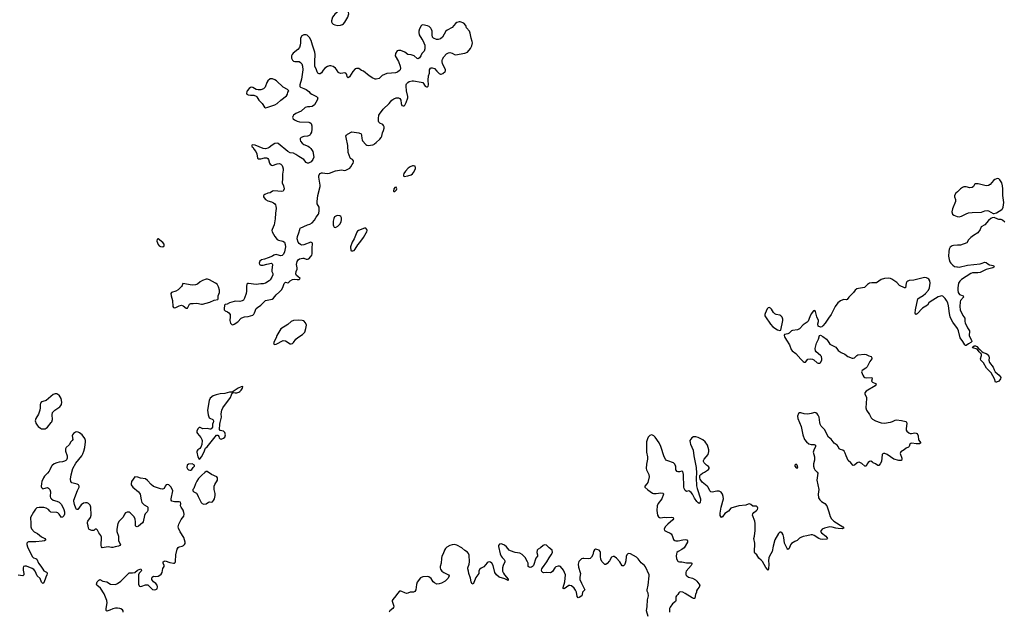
# Model space of a CAD drawing. Header units: inches. Extents: x 1603746 to 1744129, y 385869 to 533836.
# Tile 75 of 105: x 1703913 to 1720802, y 466763 to 476907. Entities that reach past the tile are written whole.
import ezdxf

# ---------------------------------------------------------------- set-up
doc = ezdxf.new("R2010")
doc.units = ezdxf.units.IN
doc.header["$MEASUREMENT"] = 0
for name, color, linetype in [('B7406', 7, 'Continuous'), ('B7407', 7, 'Continuous'), ('B7416', 7, 'Continuous'), ('B7417', 7, 'Continuous'), ('B7427', 7, 'Continuous')]:
    doc.layers.add(name, color=color, linetype=linetype)

msp = doc.modelspace()

# ---------------------------------------------------------------- linework, layer by layer
at = {"layer": 'B7406', "color": 6, "elevation": 300}
for points in [[(1705687, 466750), (1705687, 466770), (1705677, 466790), (1705650, 466807), (1705630, 466811), (1705590, 466817), (1705555, 466815), (1705510, 466807), (1705458, 466782), (1705410, 466768), (1705397, 466777), (1705395, 466810), (1705415, 466910), (1705410, 466950), (1705362, 467062), (1705297, 467157), (1705236, 467210), (1705229, 467230), (1705245, 467270), (1705270, 467298), (1705290, 467308), (1705340, 467280), (1705406, 467266), (1705470, 467228), (1705556, 467224), (1705590, 467238), (1705650, 467279), (1705675, 467310), (1705790, 467420), (1705810, 467425), (1705850, 467422), (1705890, 467430), (1705935, 467470), (1705990, 467490), (1706004, 467470), (1705999, 467450), (1705965, 467415), (1705953, 467390), (1705949, 467290), (1705952, 467230), (1705962, 467202), (1705970, 467193), (1705990, 467190), (1706010, 467193), (1706070, 467215), (1706110, 467214), (1706125, 467205), (1706194, 467134), (1706231, 467131), (1706250, 467134), (1706270, 467148), (1706279, 467181), (1706273, 467210), (1706250, 467241), (1706209, 467270), (1706191, 467291), (1706182, 467310), (1706179, 467330), (1706186, 467350), (1706210, 467363), (1706250, 467358), (1706290, 467365), (1706319, 467381), (1706340, 467400), (1706358, 467430), (1706366, 467494), (1706389, 467530), (1706389, 467550), (1706373, 467590), (1706375, 467610), (1706390, 467621), (1706410, 467631), (1706490, 467601), (1706550, 467591), (1706569, 467591), (1706579, 467601), (1706584, 467616), (1706594, 467730), (1706613, 467830), (1706630, 467856), (1706649, 467870), (1706699, 467881), (1706726, 467894), (1706742, 467910), (1706752, 467928), (1706752, 467950), (1706728, 468030), (1706667, 468127), (1706637, 468190), (1706634, 468210), (1706645, 468255), (1706681, 468339), (1706727, 468393), (1706732, 468430), (1706730, 468458), (1706717, 468497), (1706682, 468550), (1706674, 468570), (1706679, 468610), (1706673, 468633), (1706650, 468641), (1706570, 468639), (1706522, 468650), (1706514, 468670), (1706513, 468690), (1706541, 468830), (1706512, 468890), (1706474, 468934), (1706450, 468940), (1706424, 468930), (1706408, 468910), (1706391, 468870), (1706379, 468861), (1706363, 468857), (1706330, 468861), (1706210, 468903), (1706170, 468936), (1706108, 469008), (1706072, 469032), (1705988, 469048), (1705942, 469062), (1705890, 469069), (1705830, 468990), (1705823, 468950), (1705827, 468930), (1705855, 468890), (1705950, 468812), (1705970, 468790), (1705980, 468770), (1705995, 468675), (1706010, 468630), (1706050, 468590), (1706100, 468560), (1706109, 468549), (1706114, 468530), (1706110, 468490), (1706102, 468470), (1706068, 468432), (1706052, 468408), (1706030, 468298), (1706018, 468282), (1705950, 468221), (1705930, 468214), (1705910, 468217), (1705901, 468230), (1705901, 468290), (1705892, 468350), (1705870, 468387), (1705811, 468450), (1705790, 468462), (1705757, 468463), (1705729, 468451), (1705713, 468430), (1705690, 468379), (1705619, 468310), (1705598, 468270), (1705581, 468170), (1705580, 468130), (1705607, 468050), (1705606, 467970), (1705642, 467910), (1705630, 467890), (1705610, 467879), (1705550, 467870), (1705510, 467855), (1705490, 467856), (1705430, 467871), (1705330, 467854), (1705317, 467870), (1705313, 467890), (1705314, 468034), (1705303, 468063), (1705272, 468110), (1705250, 468155), (1705230, 468173), (1705210, 468173), (1705185, 468150), (1705150, 468148), (1705107, 468167), (1705092, 468190), (1705090, 468230), (1705076, 468270), (1705074, 468290), (1705082, 468310), (1705130, 468369), (1705141, 468410), (1705136, 468550), (1705125, 468585), (1705094, 468614), (1705070, 468623), (1705045, 468625), (1705010, 468618), (1704970, 468589), (1704910, 468510), (1704890, 468510), (1704874, 468534), (1704855, 468595), (1704843, 468650), (1704843, 468670), (1704905, 468835), (1704935, 468890), (1704933, 468910), (1704920, 468930), (1704902, 468942), (1704810, 468966), (1704790, 468990), (1704784, 469030), (1704795, 469105), (1704827, 469213), (1704876, 469304), (1704977, 469430), (1704996, 469464), (1705013, 469507), (1705030, 469570), (1705043, 469670), (1705042, 469690), (1705030, 469724), (1704987, 469787), (1704942, 469822), (1704916, 469836), (1704890, 469840), (1704870, 469836), (1704834, 469810), (1704818, 469790), (1704813, 469770), (1704825, 469710), (1704816, 469690), (1704793, 469667), (1704762, 469618), (1704710, 469570), (1704700, 469550), (1704697, 469510), (1704728, 469430), (1704726, 469390), (1704717, 469363), (1704707, 469350), (1704684, 469336), (1704650, 469325), (1704590, 469318), (1704550, 469308), (1704507, 469290), (1704470, 469264), (1704458, 469250), (1704433, 469190), (1704417, 469163), (1704390, 469130), (1704340, 469080), (1704320, 469050), (1704293, 468990), (1704285, 468955), (1704284, 468904), (1704290, 468884), (1704302, 468870), (1704310, 468865), (1704330, 468866), (1704390, 468884), (1704410, 468876), (1704430, 468854), (1704440, 468810), (1704437, 468730), (1704443, 468710), (1704458, 468690), (1704490, 468667), (1704550, 468653), (1704590, 468633), (1704610, 468618), (1704630, 468595), (1704671, 468511), (1704683, 468470), (1704682, 468430), (1704670, 468402), (1704650, 468377), (1704630, 468374), (1704592, 468430), (1704570, 468449), (1704550, 468455), (1704450, 468464), (1704430, 468480), (1704409, 468510), (1704370, 468534), (1704330, 468542), (1704250, 468544), (1704210, 468535), (1704185, 468515), (1704150, 468465), (1704099, 468370), (1704096, 468350), (1704105, 468290), (1704102, 468210), (1704117, 468177), (1704164, 468124), (1704217, 468097), (1704290, 468037), (1704347, 468010), (1704360, 467990), (1704340, 467970), (1704297, 467963), (1704190, 467953), (1704066, 467954), (1704051, 467949), (1704036, 467930), (1704037, 467910), (1704049, 467870), (1704130, 467700), (1704150, 467678), (1704190, 467669), (1704210, 467659), (1704237, 467590), (1704278, 467538), (1704310, 467483), (1704330, 467458), (1704373, 467433), (1704382, 467422), (1704387, 467410), (1704381, 467390), (1704362, 467350), (1704330, 467253), (1704310, 467242), (1704290, 467263), (1704263, 467323), (1704213, 467373), (1704180, 467450), (1704157, 467477), (1704130, 467494), (1704030, 467534), (1704003, 467537), (1703980, 467530), (1703972, 467510), (1703973, 467470), (1703983, 467410), (1703982, 467390), (1703970, 467372), (1703890, 467380)], [(1704188, 470000), (1704190, 469990), (1704212, 469952), (1704230, 469930), (1704270, 469901), (1704290, 469893), (1704330, 469891), (1704350, 469894), (1704370, 469904), (1704390, 469921), (1704455, 470000)], [(1707232, 470000), (1707221, 469970), (1707219, 469921), (1707204, 469896), (1707190, 469885), (1707176, 469884), (1707130, 469897), (1707054, 469894), (1707010, 469914), (1706990, 469913), (1706967, 469890), (1706950, 469850), (1706953, 469830), (1706965, 469810), (1707023, 469743), (1707040, 469710), (1707043, 469690), (1707038, 469622), (1707022, 469578), (1707005, 469555), (1706968, 469530), (1706950, 469510), (1706951, 469489), (1706970, 469411), (1706990, 469372), (1707010, 469385), (1707030, 469411), (1707070, 469485), (1707102, 469558), (1707130, 469583), (1707290, 469781), (1707310, 469785), (1707318, 469778), (1707330, 469762), (1707337, 469737), (1707350, 469718), (1707370, 469717), (1707410, 469730), (1707432, 469750), (1707442, 469790), (1707432, 469830), (1707410, 469849), (1707350, 469862), (1707342, 469882), (1707347, 469973), (1707353, 470000)]]:
    msp.add_lwpolyline(points, dxfattribs=at)
for points in [[(1706870, 469289), (1706810, 469285), (1706788, 469270), (1706778, 469230), (1706790, 469205), (1706810, 469188), (1706830, 469182), (1706850, 469184), (1706866, 469194), (1706889, 469231), (1706909, 469250), (1706909, 469270)], [(1707130, 469162), (1707110, 469158), (1707090, 469142), (1707040, 469100), (1706981, 469039), (1706950, 468995), (1706927, 468950), (1706898, 468870), (1706885, 468850), (1706882, 468830), (1706902, 468810), (1706947, 468787), (1706970, 468751), (1706975, 468730), (1707025, 468630), (1707043, 468610), (1707070, 468602), (1707110, 468605), (1707150, 468632), (1707170, 468638), (1707210, 468637), (1707218, 468642), (1707239, 468661), (1707256, 468690), (1707266, 468750), (1707265, 468785), (1707250, 468850), (1707250, 468910), (1707260, 468940), (1707304, 469010), (1707309, 469030), (1707309, 469050), (1707295, 469070), (1707206, 469106)]]:
    msp.add_lwpolyline(points, close=True, dxfattribs=at)
at = {"layer": 'B7407', "color": 6, "elevation": 300}
for points in [[(1709470, 477104), (1709450, 477099), (1709418, 477082), (1709318, 477002), (1709299, 476981), (1709279, 476950), (1709262, 476890), (1709263, 476870), (1709271, 476850), (1709290, 476833), (1709319, 476819), (1709370, 476810), (1709414, 476814), (1709450, 476824), (1709470, 476838), (1709493, 476867), (1709542, 476950), (1709556, 476990), (1709558, 477010), (1709550, 477052), (1709530, 477079), (1709510, 477094), (1709490, 477102)], [(1708250, 475893), (1708209, 475891), (1708170, 475859), (1708150, 475830), (1708123, 475750), (1708096, 475724), (1708050, 475707), (1708004, 475704), (1707970, 475711), (1707910, 475743), (1707890, 475748), (1707870, 475743), (1707849, 475730), (1707817, 475690), (1707809, 475670), (1707806, 475650), (1707812, 475632), (1707830, 475620), (1707870, 475612), (1707932, 475612), (1707970, 475596), (1707983, 475583), (1708015, 475530), (1708072, 475470), (1708110, 475405), (1708130, 475396), (1708170, 475405), (1708290, 475447), (1708330, 475470), (1708390, 475530), (1708490, 475604), (1708505, 475630), (1708513, 475667), (1708528, 475690), (1708508, 475710), (1708430, 475751), (1708321, 475861), (1708290, 475878)], [(1709370, 473550), (1709350, 473546), (1709315, 473525), (1709300, 473500), (1709289, 473450), (1709290, 473390), (1709295, 473370), (1709308, 473348), (1709330, 473346), (1709370, 473369), (1709411, 473409), (1709430, 473445), (1709434, 473474), (1709431, 473511), (1709423, 473530), (1709404, 473544)], [(1709851, 473331), (1709830, 473330), (1709726, 473294), (1709710, 473281), (1709698, 473262), (1709650, 473150), (1709614, 473090), (1709590, 473010), (1709591, 472950), (1709602, 472942), (1709630, 472943), (1709650, 472951), (1709670, 472974), (1709715, 473045), (1709750, 473086), (1709808, 473170), (1709856, 473250), (1709867, 473270), (1709871, 473291), (1709870, 473310)], [(1706290, 473149), (1706270, 473142), (1706264, 473110), (1706291, 473050), (1706307, 473030), (1706330, 473020), (1706370, 473013), (1706390, 473027), (1706390, 473059), (1706370, 473087)], [(1707137, 472457), (1707110, 472456), (1707050, 472435), (1707010, 472411), (1706966, 472374), (1706930, 472361), (1706870, 472356), (1706710, 472382), (1706702, 472350), (1706690, 472330), (1706630, 472273), (1706590, 472250), (1706516, 472230), (1706508, 472210), (1706510, 472170), (1706537, 472090), (1706538, 471990), (1706550, 471973), (1706568, 471968), (1706590, 471970), (1706650, 471999), (1706690, 472010), (1706720, 472000), (1706770, 471959), (1706790, 471963), (1706827, 472030), (1706850, 472041), (1706890, 472040), (1706950, 472047), (1707030, 472031), (1707050, 472032), (1707177, 472063), (1707250, 472097), (1707312, 472108), (1707317, 472123), (1707318, 472170), (1707338, 472230), (1707340, 472270), (1707326, 472326), (1707299, 472370), (1707272, 472392), (1707170, 472446)], [(1708690, 471757), (1708610, 471748), (1708570, 471730), (1708510, 471682), (1708391, 471609), (1708326, 471494), (1708310, 471450), (1708278, 471390), (1708268, 471350), (1708290, 471339), (1708310, 471343), (1708433, 471407), (1708470, 471399), (1708550, 471350), (1708570, 471349), (1708590, 471356), (1708610, 471370), (1708652, 471428), (1708682, 471458), (1708765, 471510), (1708790, 471530), (1708805, 471550), (1708823, 471610), (1708832, 471670), (1708817, 471710), (1708790, 471742), (1708758, 471750)]]:
    msp.add_lwpolyline(points, close=True, dxfattribs=at)
for points in [[(1710000, 475892), (1709970, 475905), (1709906, 475946), (1709810, 476025), (1709777, 476037), (1709730, 476068), (1709690, 476068), (1709670, 476062), (1709630, 476017), (1709570, 475926), (1709550, 475909), (1709533, 475930), (1709526, 475970), (1709510, 475993), (1709490, 475997), (1709424, 475984), (1709390, 475995), (1709375, 476010), (1709350, 476055), (1709330, 476079), (1709290, 476105), (1709250, 476119), (1709230, 476119), (1709193, 476107), (1709150, 476074), (1709118, 476042), (1709090, 475998), (1709070, 475978), (1709050, 475978), (1709030, 475988), (1709014, 476014), (1709004, 476050), (1708977, 476110), (1708975, 476190), (1708982, 476310), (1708977, 476350), (1708935, 476470), (1708927, 476510), (1708913, 476553), (1708884, 476604), (1708870, 476622), (1708843, 476643), (1708829, 476649), (1708790, 476649), (1708750, 476629), (1708731, 476590), (1708731, 476509), (1708725, 476470), (1708711, 476430), (1708686, 476394), (1708607, 476333), (1708588, 476312), (1708577, 476290), (1708573, 476250), (1708590, 476211), (1708610, 476196), (1708630, 476190), (1708673, 476193), (1708708, 476188), (1708730, 476175), (1708751, 476150), (1708765, 476110), (1708768, 476050), (1708764, 476010), (1708745, 475890), (1708716, 475790), (1708716, 475770), (1708721, 475761), (1708732, 475750), (1708790, 475730), (1708828, 475708), (1708875, 475675), (1708898, 475650), (1708925, 475630), (1709002, 475590), (1709025, 475570), (1709015, 475530), (1708970, 475449), (1708930, 475421), (1708890, 475413), (1708850, 475412), (1708810, 475400), (1708740, 475340), (1708650, 475300), (1708610, 475272), (1708596, 475250), (1708593, 475230), (1708605, 475210), (1708625, 475190), (1708670, 475166), (1708710, 475158), (1708874, 475150), (1708890, 475147), (1708911, 475130), (1708925, 475090), (1708926, 475030), (1708919, 474981), (1708904, 474950), (1708888, 474930), (1708866, 474914), (1708850, 474908), (1708790, 474906), (1708744, 474890), (1708726, 474870), (1708723, 474850), (1708730, 474824), (1708757, 474790), (1708790, 474767), (1708860, 474740), (1708884, 474724), (1708910, 474696), (1708939, 474650), (1708956, 474550), (1708944, 474510), (1708915, 474470), (1708870, 474445), (1708850, 474445), (1708830, 474461), (1708787, 474510), (1708700, 474560), (1708650, 474596), (1708610, 474616), (1708550, 474627), (1708510, 474646), (1708346, 474786), (1708330, 474791), (1708290, 474782), (1708244, 474756), (1708190, 474715), (1708170, 474704), (1708130, 474695), (1708090, 474697), (1707950, 474755), (1707910, 474759), (1707891, 474750), (1707901, 474730), (1707916, 474716), (1707931, 474690), (1707966, 474646), (1707979, 474610), (1707994, 474534), (1708004, 474524), (1708050, 474522), (1708110, 474536), (1708150, 474537), (1708171, 474530), (1708180, 474510), (1708197, 474450), (1708210, 474428), (1708230, 474412), (1708250, 474409), (1708330, 474436), (1708370, 474441), (1708394, 474430), (1708413, 474410), (1708424, 474390), (1708434, 474350), (1708434, 474330), (1708419, 474261), (1708419, 474170), (1708413, 474130), (1708415, 474110), (1708436, 474056), (1708447, 474010), (1708440, 473980), (1708430, 473966), (1708410, 473961), (1708270, 473974), (1708250, 473967), (1708210, 473939), (1708170, 473930), (1708118, 473910), (1708101, 473899), (1708094, 473886), (1708095, 473870), (1708105, 473850), (1708130, 473824), (1708170, 473802), (1708230, 473784), (1708266, 473766), (1708288, 473748), (1708302, 473730), (1708309, 473710), (1708313, 473670), (1708300, 473590), (1708296, 473490), (1708278, 473390), (1708245, 473310), (1708241, 473290), (1708244, 473270), (1708289, 473190), (1708330, 473138), (1708350, 473125), (1708429, 473109), (1708453, 473093), (1708469, 473050), (1708470, 473010), (1708455, 472925), (1708436, 472884), (1708415, 472865), (1708390, 472861), (1708330, 472877), (1708310, 472880), (1708290, 472876), (1708270, 472869), (1708250, 472855), (1708176, 472824), (1708110, 472800), (1708063, 472790), (1708032, 472768), (1708022, 472730), (1708029, 472709), (1708050, 472696), (1708090, 472699), (1708150, 472718), (1708230, 472730), (1708243, 472723), (1708252, 472712), (1708237, 472610), (1708240, 472590), (1708253, 472553), (1708254, 472530), (1708237, 472490), (1708211, 472449), (1708194, 472430), (1708130, 472389), (1708090, 472376), (1708050, 472377), (1707970, 472365), (1707837, 472383), (1707819, 472381), (1707808, 472372), (1707801, 472330), (1707806, 472250), (1707800, 472210), (1707770, 472130), (1707750, 472099), (1707730, 472086), (1707690, 472076), (1707610, 472079), (1707590, 472076), (1707510, 472050), (1707470, 472030), (1707436, 472024), (1707425, 472015), (1707418, 471950), (1707423, 471930), (1707437, 471917), (1707477, 471897), (1707500, 471880), (1707521, 471850), (1707525, 471810), (1707518, 471750), (1707530, 471705), (1707550, 471678), (1707570, 471676), (1707590, 471684), (1707653, 471727), (1707710, 471787), (1707724, 471796), (1707770, 471812), (1707830, 471817), (1707910, 471843), (1707930, 471859), (1707942, 471878), (1707970, 471955), (1707990, 471975), (1708050, 472013), (1708110, 472078), (1708130, 472090), (1708242, 472118), (1708268, 472132), (1708310, 472191), (1708370, 472241), (1708404, 472276), (1708426, 472314), (1708450, 472385), (1708470, 472405), (1708510, 472396), (1708530, 472406), (1708555, 472430), (1708590, 472453), (1708630, 472461), (1708670, 472451), (1708708, 472452), (1708722, 472470), (1708682, 472502), (1708663, 472523), (1708651, 472550), (1708653, 472590), (1708671, 472630), (1708673, 472650), (1708662, 472710), (1708670, 472762), (1708689, 472790), (1708710, 472807), (1708770, 472821), (1708790, 472819), (1708830, 472799), (1708850, 472799), (1708872, 472808), (1708910, 472846), (1708925, 472870), (1708930, 472890), (1708928, 472992), (1708936, 473070), (1708930, 473084), (1708910, 473090), (1708788, 473048), (1708750, 473043), (1708730, 473050), (1708707, 473067), (1708690, 473090), (1708675, 473150), (1708676, 473190), (1708701, 473250), (1708716, 473310), (1708726, 473330), (1708849, 473390), (1708890, 473401), (1708930, 473425), (1708971, 473470), (1709000, 473520), (1709038, 473570), (1709046, 473590), (1709053, 473630), (1709053, 473670), (1709048, 473690), (1709016, 473750), (1709013, 473790), (1709030, 473890), (1709065, 474050), (1709067, 474070), (1709042, 474210), (1709043, 474230), (1709053, 474250), (1709070, 474270), (1709090, 474280), (1709110, 474282), (1709190, 474270), (1709230, 474278), (1709330, 474315), (1709431, 474331), (1709490, 474324), (1709510, 474327), (1709578, 474362), (1709596, 474384), (1709614, 474426), (1709633, 474450), (1709641, 474470), (1709638, 474490), (1709621, 474510), (1709590, 474530), (1709580, 474540), (1709550, 474629), (1709540, 474750), (1709512, 474890), (1709510, 474910), (1709517, 474930), (1709534, 474946), (1709610, 474983), (1709730, 474970), (1709770, 474950), (1709778, 474930), (1709780, 474870), (1709786, 474846), (1709795, 474830), (1709849, 474769), (1709870, 474755), (1709890, 474753), (1709970, 474760), (1709990, 474769), (1710000, 474777)], [(1707353, 470000), (1707373, 470090), (1707372, 470150), (1707379, 470210), (1707399, 470250), (1707528, 470430), (1707544, 470476), (1707559, 470501), (1707587, 470513), (1707608, 470508), (1707638, 470510), (1707670, 470521), (1707690, 470533), (1707710, 470552), (1707735, 470590), (1707740, 470610), (1707735, 470615), (1707710, 470614), (1707661, 470590), (1707560, 470520), (1707510, 470519), (1707430, 470497), (1707350, 470492), (1707284, 470476), (1707230, 470458), (1707181, 470419), (1707163, 470377), (1707132, 470210), (1707146, 470130), (1707163, 470083), (1707173, 470073), (1707226, 470050), (1707239, 470030), (1707236, 470010), (1707232, 470000)], [(1704455, 470000), (1704464, 470010), (1704475, 470050), (1704471, 470130), (1704479, 470170), (1704518, 470210), (1704602, 470270), (1704621, 470290), (1704632, 470310), (1704636, 470350), (1704624, 470410), (1704590, 470467), (1704570, 470482), (1704550, 470490), (1704522, 470490), (1704490, 470479), (1704370, 470380), (1704350, 470370), (1704287, 470353), (1704268, 470330), (1704263, 470310), (1704265, 470250), (1704259, 470210), (1704234, 470146), (1704190, 470070), (1704181, 470030), (1704185, 470010), (1704188, 470000)]]:
    msp.add_lwpolyline(points, dxfattribs=at)
at = {"layer": 'B7416', "color": 6, "elevation": 300}
for points in [[(1717287, 470000), (1717316, 469930), (1717346, 469790), (1717377, 469710), (1717407, 469667), (1717450, 469632), (1717490, 469623), (1717542, 469622), (1717565, 469610), (1717565, 469590), (1717535, 469525), (1717526, 469490), (1717548, 469410), (1717549, 469390), (1717546, 469354), (1717527, 469290), (1717529, 469251), (1717540, 469210), (1717550, 469190), (1717590, 469150), (1717602, 469130), (1717589, 469010), (1717619, 468850), (1717610, 468770), (1717614, 468710), (1717637, 468677), (1717668, 468648), (1717721, 468610), (1717755, 468570), (1717770, 468539), (1717793, 468470), (1717813, 468390), (1717835, 468350), (1717880, 468310), (1718032, 468210), (1718052, 468188), (1718021, 468179), (1717950, 468180), (1717910, 468187), (1717850, 468206), (1717810, 468211), (1717716, 468190), (1717679, 468170), (1717659, 468150), (1717652, 468130), (1717664, 468110), (1717740, 468050), (1717759, 468030), (1717768, 468010), (1717758, 468002), (1717686, 467994), (1717650, 467999), (1717623, 468010), (1717542, 468062), (1717510, 468074), (1717490, 468075), (1717415, 468055), (1717352, 468048), (1717309, 468031), (1717290, 468019), (1717250, 467978), (1717210, 467961), (1717150, 467925), (1717135, 467905), (1717110, 467841), (1717090, 467821), (1717078, 467838), (1717033, 467930), (1717023, 468030), (1717010, 468072), (1716990, 468102), (1716970, 468118), (1716950, 468119), (1716930, 468097), (1716868, 467990), (1716840, 467880), (1716823, 467790), (1716775, 467710), (1716762, 467678), (1716756, 467630), (1716763, 467570), (1716760, 467490), (1716750, 467469), (1716710, 467514), (1716654, 467614), (1716630, 467641), (1716593, 467673), (1716555, 467730), (1716521, 467761), (1716515, 467775), (1716523, 467930), (1716508, 468010), (1716518, 468050), (1716528, 468150), (1716526, 468270), (1716521, 468310), (1716484, 468410), (1716488, 468432), (1716503, 468457), (1716550, 468490), (1716567, 468510), (1716572, 468530), (1716570, 468550), (1716550, 468566), (1716490, 468566), (1716456, 468596), (1716430, 468606), (1716410, 468602), (1716370, 468584), (1716250, 468573), (1716110, 468530), (1716070, 468478), (1716010, 468442), (1715970, 468385), (1715950, 468374), (1715930, 468407), (1715927, 468447), (1715945, 468550), (1715986, 468690), (1715982, 468730), (1715970, 468771), (1715944, 468804), (1715910, 468823), (1715870, 468822), (1715790, 468803), (1715770, 468810), (1715751, 468831), (1715721, 468890), (1715706, 468910), (1715620, 468980), (1715586, 469026), (1715578, 469050), (1715578, 469070), (1715582, 469090), (1715594, 469110), (1715626, 469134), (1715662, 469150), (1715694, 469170), (1715730, 469196), (1715740, 469210), (1715740, 469230), (1715730, 469247), (1715691, 469271), (1715669, 469289), (1715652, 469310), (1715645, 469330), (1715645, 469350), (1715654, 469370), (1715720, 469450), (1715736, 469504), (1715735, 469530), (1715711, 469610), (1715670, 469670), (1715630, 469702), (1715550, 469745), (1715510, 469757), (1715470, 469752), (1715443, 469737), (1715423, 469717), (1715410, 469690), (1715414, 469650), (1715421, 469630), (1715467, 469527), (1715475, 469430), (1715514, 469230), (1715520, 469130), (1715514, 469054), (1715524, 468916), (1715532, 468868), (1715589, 468690), (1715591, 468671), (1715585, 468635), (1715570, 468614), (1715550, 468622), (1715530, 468643), (1715490, 468701), (1715453, 468770), (1715430, 468801), (1715410, 468820), (1715390, 468826), (1715350, 468819), (1715330, 468834), (1715310, 468870), (1715306, 468890), (1715302, 469110), (1715290, 469158), (1715270, 469167), (1715230, 469155), (1715210, 469153), (1715190, 469159), (1715170, 469190), (1715165, 469250), (1715158, 469270), (1715150, 469287), (1715130, 469310), (1715030, 469341), (1715010, 469350), (1714989, 469369), (1714965, 469410), (1714911, 469590), (1714883, 469650), (1714812, 469750), (1714790, 469773), (1714770, 469783), (1714750, 469786), (1714723, 469777), (1714692, 469750), (1714679, 469721), (1714666, 469670), (1714662, 469570), (1714664, 469490), (1714681, 469410), (1714683, 469370), (1714665, 469285), (1714659, 469210), (1714664, 469190), (1714702, 469110), (1714711, 469070), (1714689, 468970), (1714673, 468947), (1714636, 468910), (1714635, 468890), (1714690, 468845), (1714767, 468790), (1714783, 468783), (1714830, 468782), (1714910, 468797), (1714950, 468790), (1714957, 468770), (1714926, 468694), (1714863, 468610), (1714845, 468570), (1714840, 468490), (1714856, 468410), (1714870, 468385), (1714890, 468370), (1714910, 468368), (1714970, 468379), (1715010, 468374), (1715090, 468378), (1715123, 468370), (1715130, 468350), (1715116, 468330), (1715030, 468257), (1714985, 468210), (1714967, 468170), (1714976, 468150), (1715006, 468130), (1715070, 468101), (1715089, 468089), (1715105, 468065), (1715130, 467995), (1715150, 467978), (1715170, 467972), (1715210, 467974), (1715290, 467991), (1715330, 467995), (1715354, 467990), (1715370, 467974), (1715370, 467947), (1715309, 467850), (1715270, 467820), (1715208, 467790), (1715187, 467770), (1715177, 467750), (1715171, 467710), (1715178, 467670), (1715198, 467630), (1715210, 467617), (1715230, 467610), (1715270, 467612), (1715350, 467594), (1715430, 467596), (1715442, 467590), (1715443, 467570), (1715431, 467550), (1715345, 467450), (1715338, 467430), (1715342, 467390), (1715355, 467370), (1715385, 467350), (1715456, 467330), (1715505, 467305), (1715530, 467282), (1715578, 467210), (1715570, 467179), (1715538, 467142), (1715524, 467116), (1715520, 467090), (1715506, 467050), (1715496, 466990), (1715490, 466985), (1715470, 466985), (1715450, 466995), (1715330, 467070), (1715290, 467090), (1715250, 467096), (1715230, 467092), (1715219, 467081), (1715200, 467050), (1715179, 467030), (1715168, 467012), (1715169, 466950), (1715160, 466930), (1715110, 466890), (1715070, 466832), (1715062, 466810), (1715058, 466750)], [(1719127, 470000), (1719132, 469990), (1719118, 469890), (1719120, 469870), (1719130, 469850), (1719162, 469822), (1719190, 469812), (1719210, 469811), (1719270, 469826), (1719290, 469820), (1719303, 469810), (1719318, 469790), (1719326, 469770), (1719330, 469703), (1719371, 469650), (1719350, 469636), (1719327, 469633), (1719290, 469634), (1719213, 469647), (1719198, 469642), (1719184, 469630), (1719170, 469590), (1719160, 469580), (1719117, 469563), (1719085, 469530), (1719025, 469495), (1719015, 469470), (1719044, 469390), (1719044, 469370), (1719036, 469350), (1719030, 469346), (1718990, 469346), (1718909, 469369), (1718790, 469453), (1718750, 469468), (1718729, 469471), (1718717, 469463), (1718708, 469450), (1718696, 469330), (1718675, 469290), (1718650, 469264), (1718630, 469261), (1718590, 469293), (1718555, 469310), (1718543, 469323), (1718510, 469336), (1718490, 469333), (1718465, 469315), (1718449, 469291), (1718430, 469249), (1718410, 469252), (1718358, 469298), (1718310, 469318), (1718290, 469317), (1718276, 469310), (1718230, 469270), (1718210, 469264), (1718171, 469310), (1718126, 469350), (1718090, 469429), (1718075, 469475), (1718056, 469510), (1718030, 469526), (1717990, 469537), (1717970, 469550), (1717951, 469590), (1717934, 469610), (1717884, 469644), (1717830, 469713), (1717787, 469750), (1717720, 469880), (1717660, 469940), (1717641, 469970), (1717637, 470000)], [(1718674, 470000), (1718690, 469994), (1718750, 469991), (1718808, 470000)], [(1714694, 466674), (1714663, 466770), (1714675, 466845), (1714682, 466958), (1714697, 467030), (1714691, 467071), (1714675, 467110), (1714675, 467130), (1714694, 467210), (1714713, 467370), (1714711, 467390), (1714646, 467526), (1714629, 467549), (1714573, 467593), (1714523, 467663), (1714494, 467690), (1714390, 467747), (1714350, 467754), (1714326, 467734), (1714315, 467705), (1714310, 467630), (1714301, 467590), (1714290, 467561), (1714270, 467542), (1714250, 467545), (1714208, 467610), (1714150, 467675), (1714110, 467704), (1714095, 467705), (1714065, 467690), (1714029, 467630), (1713990, 467583), (1713970, 467566), (1713950, 467566), (1713903, 467610), (1713880, 467650), (1713876, 467710), (1713878, 467770), (1713871, 467790), (1713850, 467813), (1713810, 467825), (1713790, 467827), (1713770, 467817), (1713758, 467790), (1713744, 467730), (1713721, 467690), (1713700, 467670), (1713670, 467660), (1713590, 467671), (1713571, 467669), (1713550, 467661), (1713532, 467648), (1713506, 467614), (1713493, 467570), (1713498, 467518), (1713529, 467430), (1713531, 467410), (1713521, 467350), (1713523, 467310), (1713548, 467248), (1713606, 467130), (1713567, 467093), (1713563, 467050), (1713555, 467030), (1713510, 466997), (1713490, 466993), (1713474, 467014), (1713464, 467090), (1713447, 467127), (1713422, 467162), (1713378, 467198), (1713350, 467207), (1713330, 467203), (1713250, 467150), (1713235, 467155), (1713234, 467170), (1713266, 467270), (1713275, 467390), (1713261, 467430), (1713241, 467470), (1713190, 467531), (1713170, 467539), (1713150, 467539), (1713110, 467525), (1713090, 467510), (1713050, 467448), (1713030, 467427), (1713010, 467423), (1712952, 467428), (1712903, 467423), (1712887, 467427), (1712870, 467446), (1712864, 467470), (1712867, 467490), (1712878, 467510), (1712955, 467610), (1712998, 467682), (1713032, 467730), (1713053, 467770), (1713044, 467810), (1712993, 467853), (1712950, 467899), (1712915, 467905), (1712890, 467894), (1712848, 467852), (1712809, 467831), (1712791, 467810), (1712784, 467770), (1712797, 467730), (1712795, 467710), (1712767, 467673), (1712726, 467550), (1712710, 467530), (1712690, 467518), (1712670, 467515), (1712650, 467517), (1712634, 467530), (1712634, 467590), (1712626, 467610), (1712583, 467683), (1712530, 467738), (1712490, 467762), (1712410, 467773), (1712330, 467797), (1712309, 467809), (1712264, 467870), (1712230, 467898), (1712190, 467916), (1712170, 467919), (1712146, 467914), (1712128, 467892), (1712128, 467872), (1712153, 467750), (1712170, 467710), (1712190, 467684), (1712226, 467650), (1712237, 467630), (1712237, 467610), (1712207, 467550), (1712193, 467510), (1712192, 467490), (1712197, 467450), (1712210, 467418), (1712229, 467389), (1712290, 467316), (1712294, 467306), (1712290, 467290), (1712279, 467299), (1712237, 467317), (1712136, 467350), (1712090, 467388), (1712062, 467430), (1712033, 467550), (1712010, 467588), (1711990, 467606), (1711970, 467612), (1711950, 467607), (1711930, 467592), (1711877, 467523), (1711830, 467504), (1711802, 467478), (1711790, 467450), (1711789, 467410), (1711738, 467342), (1711690, 467227), (1711670, 467240), (1711656, 467270), (1711647, 467330), (1711616, 467410), (1711612, 467452), (1711602, 467490), (1711601, 467510), (1711623, 467570), (1711629, 467611), (1711625, 467725), (1711614, 467754), (1711596, 467776), (1711547, 467807), (1711498, 467850), (1711410, 467899), (1711370, 467907), (1711330, 467904), (1711290, 467890), (1711239, 467861), (1711218, 467842), (1711198, 467810), (1711175, 467750), (1711153, 467710), (1711146, 467670), (1711142, 467590), (1711128, 467530), (1711127, 467510), (1711130, 467487), (1711153, 467450), (1711190, 467427), (1711271, 467390), (1711279, 467370), (1711262, 467330), (1711210, 467282), (1711150, 467245), (1711110, 467233), (1711070, 467231), (1711028, 467250), (1711008, 467270), (1710970, 467328), (1710934, 467354), (1710910, 467359), (1710830, 467356), (1710787, 467334), (1710730, 467265), (1710718, 467222), (1710709, 467131), (1710690, 467100), (1710670, 467092), (1710610, 467091), (1710570, 467071), (1710550, 467068), (1710517, 467077), (1710470, 467104), (1710450, 467110), (1710430, 467107), (1710392, 467068), (1710367, 467030), (1710312, 466968), (1710304, 466950), (1710305, 466935), (1710327, 466867), (1710329, 466850), (1710324, 466830), (1710311, 466809), (1710263, 466770), (1710248, 466750)]]:
    msp.add_lwpolyline(points, dxfattribs=at)
msp.add_lwpolyline([(1717230, 469285), (1717219, 469281), (1717209, 469271), (1717211, 469250), (1717230, 469221), (1717250, 469215), (1717260, 469230), (1717250, 469269)], close=True, dxfattribs=at)
at = {"layer": 'B7417', "color": 6, "elevation": 300}
for points in [[(1710000, 474777), (1710030, 474801), (1710090, 474860), (1710113, 474890), (1710123, 474910), (1710134, 474970), (1710154, 475010), (1710166, 475050), (1710166, 475070), (1710156, 475096), (1710141, 475110), (1710090, 475134), (1710075, 475150), (1710067, 475167), (1710066, 475214), (1710075, 475270), (1710083, 475290), (1710147, 475373), (1710248, 475470), (1710298, 475530), (1710330, 475552), (1710370, 475569), (1710409, 475569), (1710435, 475555), (1710449, 475529), (1710455, 475470), (1710470, 475435), (1710492, 475428), (1710510, 475431), (1710520, 475440), (1710545, 475490), (1710569, 475570), (1710569, 475590), (1710547, 475690), (1710541, 475770), (1710541, 475790), (1710549, 475810), (1710569, 475830), (1710594, 475846), (1710643, 475857), (1710670, 475857), (1710799, 475839), (1710830, 475830), (1710871, 475770), (1710890, 475759), (1710910, 475758), (1710919, 475770), (1710923, 475790), (1710920, 475870), (1710927, 475947), (1710940, 475990), (1710943, 476050), (1710962, 476078), (1710970, 476084), (1710990, 476083), (1711030, 476071), (1711070, 476022), (1711110, 475986), (1711130, 475976), (1711145, 475975), (1711170, 475982), (1711210, 476019), (1711216, 476030), (1711218, 476050), (1711202, 476090), (1711166, 476150), (1711158, 476190), (1711161, 476210), (1711167, 476233), (1711189, 476271), (1711237, 476323), (1711270, 476342), (1711290, 476343), (1711330, 476332), (1711370, 476309), (1711390, 476306), (1711548, 476332), (1711593, 476350), (1711646, 476414), (1711670, 476461), (1711680, 476510), (1711676, 476536), (1711656, 476590), (1711639, 476679), (1711628, 476710), (1711580, 476770), (1711567, 476810), (1711530, 476849), (1711470, 476872), (1711450, 476872), (1711410, 476857), (1711390, 476842), (1711330, 476773), (1711243, 476730), (1711224, 476710), (1711164, 476610), (1711130, 476582), (1711090, 476566), (1711062, 476570), (1711014, 476590), (1710996, 476610), (1710987, 476647), (1710986, 476710), (1710979, 476739), (1710964, 476764), (1710938, 476790), (1710910, 476804), (1710830, 476819), (1710810, 476816), (1710798, 476802), (1710770, 476749), (1710759, 476710), (1710759, 476690), (1710768, 476650), (1710810, 476571), (1710828, 476548), (1710860, 476470), (1710860, 476410), (1710850, 476370), (1710811, 476330), (1710794, 476290), (1710770, 476255), (1710750, 476235), (1710730, 476242), (1710677, 476290), (1710630, 476304), (1710572, 476312), (1710517, 476350), (1710450, 476380), (1710410, 476381), (1710390, 476372), (1710359, 476330), (1710354, 476290), (1710411, 476190), (1710440, 476110), (1710445, 476070), (1710441, 476050), (1710430, 476034), (1710392, 476008), (1710362, 475998), (1710292, 475988), (1710210, 475982), (1710170, 475970), (1710132, 475948), (1710079, 475901), (1710030, 475887), (1710010, 475887), (1710000, 475892)], [(1720000, 473957), (1719972, 473930), (1719950, 473890), (1719949, 473870), (1719965, 473825), (1719964, 473790), (1719915, 473665), (1719904, 473610), (1719914, 473574), (1719934, 473554), (1719991, 473531), (1720000, 473531)], [(1720000, 473041), (1719930, 473038), (1719910, 473032), (1719874, 473006), (1719854, 472970), (1719848, 472932), (1719845, 472850), (1719855, 472795), (1719870, 472757), (1719887, 472730), (1719918, 472698), (1719950, 472678), (1719990, 472667), (1720000, 472667)], [(1720000, 471611), (1719919, 471719), (1719884, 471784), (1719872, 471812), (1719859, 471870), (1719843, 472003), (1719832, 472050), (1719813, 472090), (1719790, 472125), (1719750, 472164), (1719730, 472170), (1719710, 472169), (1719670, 472156), (1719530, 472070), (1719510, 472050), (1719485, 472015), (1719401, 471959), (1719310, 471866), (1719290, 471853), (1719278, 471858), (1719274, 471874), (1719277, 471930), (1719320, 472120), (1719340, 472140), (1719410, 472178), (1719450, 472213), (1719503, 472270), (1719521, 472310), (1719531, 472390), (1719525, 472430), (1719510, 472456), (1719491, 472471), (1719470, 472480), (1719435, 472485), (1719410, 472483), (1719250, 472440), (1719170, 472433), (1719150, 472426), (1719130, 472410), (1719119, 472390), (1719109, 472311), (1719090, 472312), (1719007, 472347), (1718961, 472401), (1718870, 472461), (1718849, 472469), (1718810, 472473), (1718749, 472469), (1718690, 472453), (1718610, 472398), (1718530, 472396), (1718490, 472389), (1718454, 472366), (1718423, 472330), (1718404, 472316), (1718301, 472299), (1718270, 472290), (1718243, 472270), (1718213, 472230), (1718136, 472150), (1718108, 472112), (1718090, 472103), (1718050, 472107), (1718030, 472104), (1717990, 472086), (1717947, 472053), (1717903, 471990), (1717831, 471850), (1717784, 471790), (1717730, 471702), (1717690, 471656), (1717670, 471641), (1717650, 471637), (1717609, 471650), (1717601, 471690), (1717616, 471730), (1717615, 471750), (1717584, 471810), (1717562, 471902), (1717550, 471919), (1717530, 471913), (1717490, 471863), (1717465, 471810), (1717440, 471740), (1717420, 471720), (1717350, 471673), (1717290, 471606), (1717253, 471587), (1717170, 471579), (1717150, 471570), (1717110, 471531), (1717090, 471518), (1717031, 471509), (1717027, 471490), (1717033, 471470), (1717067, 471410), (1717120, 471330), (1717146, 471250), (1717162, 471230), (1717225, 471185), (1717310, 471084), (1717350, 471046), (1717370, 471036), (1717390, 471037), (1717433, 471087), (1717470, 471094), (1717510, 471086), (1717534, 471074), (1717590, 471024), (1717610, 471017), (1717630, 471020), (1717649, 471030), (1717671, 471070), (1717674, 471090), (1717665, 471130), (1717651, 471151), (1717575, 471210), (1717563, 471230), (1717555, 471270), (1717580, 471360), (1717616, 471430), (1717630, 471492), (1717650, 471498), (1717690, 471476), (1717750, 471428), (1717770, 471408), (1717790, 471370), (1717810, 471345), (1717830, 471330), (1717900, 471300), (1717911, 471291), (1717938, 471250), (1717954, 471234), (1718003, 471203), (1718068, 471170), (1718116, 471130), (1718190, 471102), (1718210, 471101), (1718230, 471108), (1718270, 471148), (1718290, 471161), (1718410, 471172), (1718430, 471168), (1718481, 471141), (1718516, 471130), (1718532, 471112), (1718530, 471090), (1718494, 471046), (1718450, 470955), (1718428, 470930), (1718364, 470890), (1718355, 470870), (1718375, 470810), (1718390, 470784), (1718410, 470770), (1718430, 470766), (1718531, 470770), (1718538, 470750), (1718525, 470710), (1718530, 470701), (1718539, 470690), (1718591, 470670), (1718606, 470650), (1718585, 470630), (1718430, 470536), (1718410, 470510), (1718412, 470490), (1718438, 470430), (1718441, 470410), (1718429, 470250), (1718439, 470210), (1718490, 470138), (1718520, 470080), (1718539, 470059), (1718590, 470029), (1718674, 470000)], [(1717637, 470000), (1717624, 470090), (1717610, 470126), (1717590, 470151), (1717570, 470165), (1717550, 470169), (1717490, 470152), (1717430, 470144), (1717370, 470147), (1717310, 470165), (1717290, 470165), (1717270, 470153), (1717256, 470110), (1717259, 470070), (1717287, 470000)], [(1718808, 470000), (1718850, 470007), (1718883, 470017), (1718930, 470043), (1718950, 470046), (1719037, 470037), (1719110, 470018), (1719125, 470005), (1719127, 470000)]]:
    msp.add_lwpolyline(points, dxfattribs=at)
for points in [[(1710670, 474403), (1710650, 474402), (1710610, 474386), (1710577, 474363), (1710529, 474310), (1710502, 474270), (1710495, 474250), (1710496, 474230), (1710510, 474218), (1710570, 474229), (1710630, 474250), (1710650, 474266), (1710670, 474290), (1710700, 474350), (1710702, 474370), (1710694, 474394)], [(1710370, 474033), (1710350, 474029), (1710330, 474008), (1710327, 473967), (1710330, 473961), (1710350, 473959), (1710374, 473990), (1710380, 474010)], [(1716770, 471971), (1716750, 471966), (1716734, 471950), (1716698, 471870), (1716694, 471850), (1716696, 471830), (1716705, 471810), (1716790, 471684), (1716830, 471641), (1716910, 471590), (1716950, 471577), (1716970, 471586), (1717004, 471750), (1717003, 471770), (1716990, 471805), (1716970, 471827), (1716950, 471839), (1716890, 471854), (1716865, 471865), (1716844, 471884), (1716810, 471942), (1716790, 471963)]]:
    msp.add_lwpolyline(points, close=True, dxfattribs=at)
at = {"layer": 'B7427', "color": 6, "elevation": 300}
for points in [[(1720000, 473531), (1720030, 473528), (1720070, 473539), (1720150, 473579), (1720190, 473593), (1720250, 473601), (1720408, 473608), (1720470, 473630), (1720510, 473633), (1720530, 473629), (1720610, 473584), (1720630, 473583), (1720670, 473595), (1720759, 473650), (1720773, 473667), (1720780, 473690), (1720791, 473770), (1720779, 473890), (1720776, 474010), (1720770, 474061), (1720758, 474110), (1720750, 474130), (1720724, 474164), (1720710, 474176), (1720690, 474182), (1720670, 474181), (1720640, 474170), (1720618, 474150), (1720561, 474079), (1720530, 474062), (1720490, 474061), (1720354, 474094), (1720310, 474094), (1720290, 474082), (1720271, 474049), (1720250, 474030), (1720210, 474025), (1720150, 474040), (1720110, 474041), (1720082, 474030), (1720050, 474007), (1720000, 473957)], [(1720810, 473435), (1720771, 473471), (1720750, 473481), (1720710, 473481), (1720690, 473486), (1720630, 473516), (1720592, 473512), (1720570, 473501), (1720530, 473466), (1720468, 473392), (1720406, 473354), (1720389, 473310), (1720346, 473254), (1720272, 473208), (1720228, 473172), (1720188, 473132), (1720157, 473083), (1720050, 473044), (1720000, 473041)], [(1720000, 472667), (1720030, 472665), (1720170, 472700), (1720390, 472721), (1720420, 472730), (1720450, 472746), (1720470, 472750), (1720490, 472742), (1720520, 472720), (1720550, 472704), (1720615, 472690), (1720627, 472670), (1720607, 472650), (1720490, 472622), (1720387, 472573), (1720350, 472566), (1720255, 472565), (1720230, 472556), (1720065, 472450), (1720037, 472423), (1720018, 472390), (1720004, 472310), (1720005, 472270), (1720012, 472230), (1720022, 472210), (1720036, 472196), (1720094, 472170), (1720101, 472150), (1720053, 472090), (1720044, 472070), (1720039, 471990), (1720046, 471930), (1720090, 471833), (1720122, 471790), (1720125, 471735), (1720131, 471710), (1720170, 471621), (1720203, 471570), (1720205, 471550), (1720198, 471510), (1720201, 471490), (1720214, 471454), (1720238, 471410), (1720244, 471390), (1720229, 471371), (1720190, 471351), (1720150, 471318), (1720130, 471320), (1720122, 471330), (1720092, 471392), (1720047, 471450), (1720017, 471570), (1720001, 471610), (1720000, 471611)]]:
    msp.add_lwpolyline(points, dxfattribs=at)
msp.add_lwpolyline([(1720670, 470690), (1720650, 470694), (1720636, 470750), (1720575, 470850), (1720497, 470930), (1720444, 471024), (1720401, 471070), (1720396, 471090), (1720411, 471150), (1720410, 471174), (1720369, 471210), (1720337, 471257), (1720262, 471282), (1720258, 471290), (1720285, 471315), (1720306, 471314), (1720330, 471302), (1720363, 471263), (1720390, 471246), (1720416, 471216), (1720441, 471201), (1720490, 471186), (1720510, 471170), (1720536, 471136), (1720540, 471110), (1720537, 471070), (1720549, 471029), (1720609, 470950), (1720626, 470906), (1720647, 470867), (1720714, 470810), (1720732, 470790), (1720740, 470770), (1720736, 470750), (1720724, 470730), (1720706, 470710)], close=True, dxfattribs=at)

doc.saveas('drawing.dxf')
